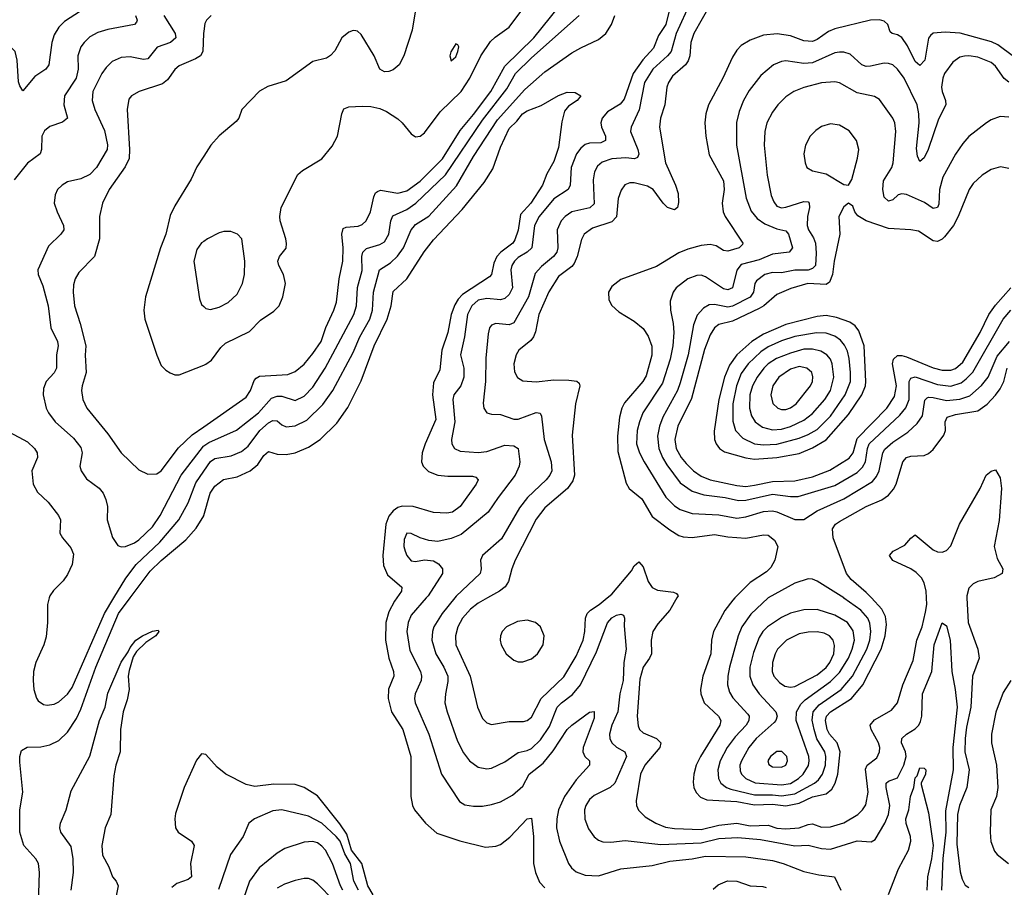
# Model space of a CAD drawing. Header units: inches. Extents: x 1682530 to 1839546, y 640742 to 791647.
# Tile 126 of 256: x 1719175 to 1723589, y 668703 to 672592. Entities that reach past the tile are written whole.
import ezdxf

# ---------------------------------------------------------------- set-up
doc = ezdxf.new("R2010")
doc.units = ezdxf.units.IN
doc.header["$MEASUREMENT"] = 0
for name, color, linetype in [('B7616', 7, 'Continuous'), ('B7617', 7, 'Continuous'), ('B7626', 7, 'Continuous'), ('B7627', 7, 'Continuous')]:
    doc.layers.add(name, color=color, linetype=linetype)

msp = doc.modelspace()

# ---------------------------------------------------------------- linework, layer by layer
at = {"layer": 'B7616', "color": 5}
for points, elevation in [([(1719258.8, 668630), (1719264.5, 668770), (1719259.1, 668810), (1719248, 668830), (1719193.4, 668890), (1719176, 668950), (1719176, 669050), (1719189.9, 669130), (1719176.2, 669263.8), (1719175.8, 669290), (1719183.6, 669316.4), (1719209.3, 669330.7), (1719270, 669331.9), (1719310, 669341.3), (1719350, 669361.6), (1719390, 669398.7), (1719430, 669460.1), (1719450, 669501.4), (1719516.6, 669690), (1719618.3, 669930), (1719670.5, 670000)], 520), ([(1719307.7, 670000), (1719300.2, 669970), (1719300.2, 669890), (1719293.9, 669826.2), (1719283.2, 669790), (1719247.7, 669710), (1719236.9, 669670), (1719234.9, 669630), (1719239, 669590), (1719250, 669550.8), (1719258.3, 669538.3), (1719282.3, 669522.3), (1719299, 669519), (1719330, 669523.6), (1719350, 669534.3), (1719390, 669568.2), (1719410, 669598.6), (1719555.3, 669930), (1719597.3, 670000)], 540), ([(1719405.5, 668690), (1719415.7, 668770), (1719415.4, 668830), (1719406.5, 668886.5), (1719358.9, 668950), (1719354.8, 668970), (1719357.4, 668990), (1719383.9, 669050), (1719405.3, 669134.7), (1719489.7, 669290.3), (1719532.8, 669450), (1719558.4, 669510), (1719570, 669573.8), (1719630, 669712.6), (1719662, 669758), (1719670, 669778), (1719696, 669810), (1719725.4, 669830), (1719770, 669851.2), (1719795.5, 669855.5), (1719798.8, 669850), (1719786, 669830), (1719740.1, 669799.9), (1719699.4, 669760.6), (1719683.9, 669736.1), (1719665.2, 669674.8), (1719661.7, 669650), (1719666.4, 669590), (1719657.2, 669542.8), (1719639.5, 669490), (1719626.9, 669410), (1719625.2, 669310), (1719606.5, 669250), (1719597.7, 669202.3), (1719583.9, 669030), (1719557.7, 668970), (1719542.7, 668890), (1719547.1, 668847.1), (1719575.3, 668795.3), (1719590.6, 668750.6), (1719607.3, 668730), (1719616.1, 668710), (1719605.4, 668650)], 480), ([(1720000, 669299.4), (1719990, 669300.9), (1719967.3, 669272.7), (1719913.2, 669150), (1719873.5, 669033.5), (1719870.2, 669010), (1719874, 668970), (1719886, 668950), (1719944.9, 668910), (1719957.6, 668890), (1719941, 668810), (1719945.2, 668750), (1719930, 668737.8), (1719879.3, 668720.7), (1719857.4, 668702.5)], 520)]:
    msp.add_lwpolyline(points, dxfattribs=dict(at, elevation=elevation))
at = {"layer": 'B7617', "color": 5}
for points, elevation in [([(1719447.6, 672630), (1719376.1, 672583.9), (1719350, 672558.8), (1719330, 672523.5), (1719318.9, 672490), (1719305.8, 672390), (1719291.8, 672370), (1719243.5, 672336.5), (1719190, 672272.3), (1719175.1, 672295.1), (1719170, 672314), (1719163.7, 672410), (1719154.5, 672450), (1719132.3, 672472.3), (1719087.9, 672487.9), (1719081, 672510), (1719086.1, 672530), (1719147.7, 672650)], 520), ([(1719695, 672610), (1719701.6, 672590), (1719698.6, 672581.4), (1719690.1, 672569.9), (1719570, 672547.6), (1719525.8, 672534.2), (1719490, 672514.5), (1719464.7, 672490), (1719450, 672469.7), (1719435.7, 672430), (1719437.4, 672370), (1719428.4, 672330), (1719375.7, 672250), (1719373.7, 672210), (1719388.9, 672150), (1719367.8, 672132.2), (1719310, 672113.2), (1719286.7, 672093.3), (1719274, 672070), (1719273.2, 672010), (1719267.4, 671990), (1719210.8, 671949.2), (1719150, 671874)], 540), ([(1719821.4, 672610), (1719872.1, 672530), (1719875, 672510), (1719851.8, 672490), (1719791.1, 672468.9), (1719750, 672416.5), (1719730, 672413.8), (1719670, 672425), (1719630, 672422), (1719590, 672404.1), (1719562.4, 672377.5), (1719543.2, 672350), (1719503.5, 672270), (1719499.4, 672230), (1719512.1, 672190), (1719555.4, 672095.4), (1719569.4, 672030.6), (1719567.3, 672010), (1719520.2, 671930), (1719490, 671897.7), (1719450, 671878.2), (1719390, 671865.1), (1719365.3, 671850), (1719344.9, 671830), (1719333.7, 671806.3), (1719330.2, 671770), (1719343, 671730), (1719372.2, 671670), (1719372.4, 671650), (1719359.6, 671630), (1719303.8, 671576.2), (1719256.9, 671470), (1719258.5, 671450), (1719278.5, 671398.5), (1719303, 671310), (1719315.5, 671210), (1719345.4, 671150), (1719347.6, 671130), (1719340.5, 671090), (1719340.6, 671030), (1719330, 671008.5), (1719294, 670970), (1719281.3, 670938.7), (1719280.7, 670910), (1719294.5, 670850), (1719303.8, 670830), (1719333.8, 670790), (1719416.4, 670716.4), (1719450, 670674), (1719455.7, 670650), (1719445.4, 670590), (1719450.2, 670570), (1719474.3, 670534.3), (1719531.3, 670491.3), (1719549.5, 670469.5), (1719561.6, 670441.6), (1719568.4, 670410), (1719567.2, 670350), (1719591.4, 670271.4), (1719615.6, 670235.6), (1719630, 670228.9), (1719650, 670230.2), (1719690, 670247), (1719710, 670261.1), (1719770, 670318), (1719804.7, 670370), (1719898.5, 670550), (1719999, 670681), (1720000, 670681.7)], 560), ([(1720000, 672540), (1719998.5, 672530), (1719996.2, 672450), (1719985.6, 672430), (1719963.9, 672416.1), (1719890, 672385.2), (1719871, 672369), (1719837.5, 672322.5), (1719815.2, 672304.8), (1719710.1, 672269.9), (1719676.5, 672250), (1719664.7, 672235.3), (1719657.7, 672190), (1719667.6, 672010), (1719665.8, 671970), (1719647.6, 671932.4), (1719576.4, 671830), (1719546.6, 671770), (1719533.2, 671710), (1719532.6, 671610), (1719510.1, 671530), (1719440.8, 671459.2), (1719423.2, 671430), (1719416.3, 671403.7), (1719414.8, 671370), (1719421.4, 671310), (1719446.9, 671230), (1719471.2, 671130), (1719468.4, 671088.3), (1719473, 671010), (1719454.5, 670950), (1719452.8, 670930), (1719458.8, 670890), (1719476.9, 670850), (1719570, 670736), (1719630, 670650.3), (1719710, 670573.7), (1719750, 670554.6), (1719790, 670556.9), (1719810, 670570.2), (1719887.4, 670672.6), (1719948.8, 670731.2), (1720000, 670767.1)], 580), ([(1720000, 671979.4), (1719970, 671932), (1719943.4, 671876.6), (1719870, 671757.4), (1719850, 671713.6), (1719830.9, 671630), (1719805.9, 671570), (1719739.7, 671350), (1719731.8, 671290), (1719736.3, 671250), (1719790, 671087.7), (1719810, 671042.4), (1719830, 671020.3), (1719850, 671008.7), (1719870, 671000.3), (1719890, 670999.6), (1720000, 671043.7)], 620), ([(1720000, 671598), (1719990, 671591), (1719970, 671561.6), (1719956.5, 671510), (1719981.1, 671341.1), (1719990, 671314.8), (1720000, 671306)], 640), ([(1719130, 670743.1), (1719210, 670699.6), (1719240.9, 670670), (1719253.1, 670650), (1719254.6, 670630), (1719230.2, 670570), (1719236.3, 670510), (1719254.4, 670474.4), (1719302.8, 670430), (1719349, 670370), (1719357.7, 670350), (1719355.3, 670290), (1719366.5, 670270), (1719405, 670225), (1719416.3, 670196.3), (1719410.2, 670150), (1719390, 670105.4), (1719370, 670076), (1719326.4, 670033.6), (1719310.2, 670009.8), (1719307.7, 670000)], 540), ([(1719597.3, 670000), (1719650.7, 670089.3), (1719698, 670150), (1719803.1, 670250), (1719888.3, 670350), (1719930, 670426), (1719964.2, 670515.8), (1720000, 670567.7)], 540), ([(1719670.5, 670000), (1719760, 670120), (1719810, 670168.4), (1719919.5, 670260.5), (1719967, 670313), (1720000, 670368.6)], 520)]:
    msp.add_lwpolyline(points, dxfattribs=dict(at, elevation=elevation))
at = {"layer": 'B7626', "color": 5}
msp.add_line((1722530.2, 670000, 640), (1722530, 669999.9, 640), dxfattribs=at)
for points, elevation in [([(1720865.4, 670000), (1720854.8, 669985.2), (1720830, 669937.4), (1720816.7, 669890), (1720814.4, 669810), (1720830.1, 669730.1), (1720850.7, 669670), (1720852, 669650), (1720829.2, 669590.8), (1720827.5, 669550), (1720841.3, 669490), (1720893.2, 669410), (1720928.1, 669290), (1720929.2, 669110), (1720936.1, 669070), (1720945.5, 669050), (1720993.7, 668990), (1721045.5, 668945.4), (1721148.8, 668911.2), (1721263, 668883), (1721310, 668886.7), (1721330, 668895.2), (1721373, 668927.1), (1721449.7, 669010), (1721470, 669013), (1721478.4, 668930), (1721478.6, 668810), (1721487.2, 668770), (1721505.5, 668725.5), (1721530, 668701.2)], 520), ([(1720996.9, 670000), (1720930, 669923.1), (1720916, 669890), (1720910.1, 669850), (1720924.7, 669764.7), (1720972.5, 669670), (1720977, 669650), (1720974.6, 669630), (1720948.1, 669570), (1720945.3, 669550), (1720948.8, 669530), (1721010, 669388.8), (1721066.7, 669210), (1721147.1, 669087.1), (1721170, 669072.6), (1721210, 669066), (1721250, 669067.1), (1721290, 669073.6), (1721330, 669086.6), (1721384.3, 669115.7), (1721430, 669156.5), (1721459.8, 669210), (1721521.3, 669258.7), (1721566, 669314), (1721630, 669410.9), (1721650, 669430.2), (1721730, 669488.4), (1721750, 669490.5), (1721750, 669460.9), (1721700.7, 669330), (1721699.8, 669310), (1721709.2, 669290), (1721729.1, 669270), (1721729.2, 669250), (1721670, 669185.2), (1721616.9, 669110), (1721590.9, 669050.9), (1721582.4, 669010), (1721581.3, 668970), (1721595, 668910), (1721635.5, 668810), (1721648.5, 668790), (1721670, 668771.7), (1721710, 668757), (1721770, 668754.7), (1721870, 668785.5), (1722010, 668800.6), (1722090, 668820.7), (1722190, 668830.5), (1722250, 668842.9), (1722430, 668840.1), (1722550, 668823.6), (1722597.4, 668810), (1722690, 668773.3), (1722758.4, 668758.3), (1722827.3, 668750), (1722856.1, 668690)], 540), ([(1721126.3, 670000), (1721068.4, 669930), (1721031.9, 669870), (1721025.4, 669850), (1721023.4, 669810), (1721040.1, 669750), (1721077.3, 669690), (1721093.9, 669650), (1721095.2, 669624.8), (1721083.5, 669570), (1721081.5, 669530), (1721090.8, 669490), (1721138.3, 669358.3), (1721165.4, 669305.4), (1721191.3, 669270), (1721230, 669242.2), (1721270, 669234.2), (1721290, 669237.7), (1721350, 669265.5), (1721410, 669306.7), (1721450, 669315.8), (1721470, 669325.5), (1721510, 669363.3), (1721550, 669424), (1721583.9, 669510), (1721603.7, 669530), (1721653.4, 669566.6), (1721689.9, 669610.1), (1721761.2, 669758.7), (1721810, 669889), (1721830, 669910.8), (1721850, 669922.9), (1721870, 669927), (1721882.5, 669922.5), (1721887, 669910), (1721884.7, 669875.3), (1721893.4, 669770), (1721883.6, 669710), (1721880.8, 669630), (1721865.9, 669570), (1721856.1, 669490), (1721829.6, 669430), (1721819.3, 669390), (1721820.8, 669370), (1721830.2, 669350), (1721850.5, 669330.5), (1721887.9, 669310), (1721896.1, 669290), (1721843.8, 669170), (1721822.8, 669150), (1721750, 669115.2), (1721730, 669097.1), (1721712.4, 669070), (1721706.7, 669050), (1721708.3, 669008.3), (1721724.7, 668964.7), (1721750, 668928.9), (1721770, 668913.8), (1721790, 668907.3), (1721825.9, 668905.9), (1721890, 668912.2), (1722050, 668894.6), (1722230, 668903), (1722310, 668921.6), (1722394.1, 668925.9), (1722496.9, 668916.9), (1722650, 668889.6), (1722710, 668891.2), (1722770, 668877.5), (1722810, 668874.6), (1722930, 668910.8), (1722992.7, 668907.3), (1723010, 668917), (1723052.8, 668990), (1723070.4, 669030), (1723075.8, 669070), (1723059.1, 669150), (1723060.2, 669170), (1723070, 669179.4), (1723110, 669193.4), (1723139.3, 669250), (1723148.8, 669290), (1723145.5, 669310), (1723127.9, 669350), (1723129.8, 669370), (1723150.8, 669389.2), (1723190, 669413.5), (1723206.5, 669430), (1723213.8, 669446.2), (1723218.7, 669470), (1723222.4, 669570), (1723264.7, 669670), (1723274.9, 669790), (1723310, 669888), (1723330, 669874.8), (1723346.6, 669810), (1723353.8, 669670), (1723369.3, 669589.3), (1723377.1, 669510), (1723357.9, 669330), (1723359.9, 669230), (1723325.5, 669045.5), (1723326.3, 668950), (1723312.8, 668832.8), (1723307.7, 668690)], 560), ([(1721272.6, 670000), (1721230, 669976.4), (1721195.6, 669950), (1721160.9, 669910), (1721139.9, 669870), (1721129.1, 669830), (1721130.1, 669790), (1721194.7, 669650), (1721227.8, 669510), (1721250, 669460.3), (1721270, 669440.3), (1721290, 669432.4), (1721370, 669446), (1721433.8, 669446.2), (1721450, 669450.2), (1721470, 669465.6), (1721513.4, 669550), (1721613.9, 669646.1), (1721670, 669738.5), (1721700.8, 669810), (1721708.6, 669850), (1721711.2, 669908.8), (1721719.6, 669930), (1721734.2, 669945.8), (1721773, 669970), (1721809.2, 670000)], 580), ([(1722121.2, 670000), (1722090, 669945.5), (1722035.9, 669884.1), (1722013.7, 669850), (1722005.3, 669810), (1722007.7, 669750), (1721998.8, 669730), (1721969.8, 669690.3), (1721955.3, 669635.3), (1721943.1, 669470), (1721947, 669427), (1721954.2, 669410), (1721970, 669394.8), (1722029.2, 669370), (1722049.4, 669350), (1722045.1, 669330), (1721976.9, 669250), (1721958.2, 669210), (1721939.1, 669090), (1721940.6, 669070), (1721949, 669049), (1721978.9, 669018.9), (1722026.9, 668990), (1722070, 668972.4), (1722110, 668966.9), (1722230, 668961.4), (1722310, 668982.1), (1722390, 668989.8), (1722450, 668978.7), (1722530, 668981.1), (1722570, 668967.6), (1722610, 668964.6), (1722670, 668969), (1722710, 668984.6), (1722730, 668987.4), (1722770, 668973), (1722810, 668973.8), (1722870, 668992), (1722933, 669030), (1722953.9, 669050), (1722967.9, 669072.1), (1722979.5, 669130), (1722967.1, 669232.9), (1722974.7, 669250), (1723017.3, 669282.7), (1723029.9, 669310.1), (1723030.9, 669330), (1723025.8, 669350), (1722992, 669410), (1722988.1, 669430), (1723007.1, 669452.9), (1723083.5, 669496.5), (1723110.5, 669530), (1723133.7, 669610), (1723180.3, 669719.6), (1723196.7, 669810), (1723220.7, 669870), (1723236.4, 669936.4), (1723241.3, 669970), (1723240.4, 670000)], 580), ([(1722381.5, 670000), (1722371.5, 669990), (1722336, 669944), (1722285.9, 669850), (1722276.6, 669810), (1722272.8, 669750), (1722238.1, 669650), (1722227.5, 669590), (1722228.2, 669570), (1722244.2, 669530), (1722307.9, 669470), (1722317.7, 669450), (1722314.4, 669430), (1722227.4, 669290), (1722208.4, 669250), (1722197, 669210), (1722193.8, 669173.8), (1722197.4, 669150), (1722207.4, 669127.4), (1722227.4, 669107.4), (1722255.5, 669095.5), (1722390, 669087.5), (1722470, 669073.2), (1722550, 669075.1), (1722610, 669067.5), (1722670, 669080.2), (1722730, 669108.8), (1722790, 669121.5), (1722816.5, 669143.5), (1722830.8, 669169.2), (1722843, 669210), (1722852.7, 669310), (1722840.1, 669350), (1722804.9, 669390), (1722795.4, 669410), (1722787.8, 669450), (1722791.9, 669470), (1722809.8, 669490.2), (1722903.9, 669550), (1722955.3, 669610), (1723037.1, 669770), (1723055.4, 669830), (1723060.7, 669880.7), (1723056.7, 669916.7), (1723040.4, 669950), (1722993.1, 670000)], 620), ([(1722530, 669999.9), (1722452.4, 669927.6), (1722412.2, 669870), (1722396.6, 669830), (1722357.5, 669690), (1722349.6, 669650), (1722348.4, 669610), (1722357.1, 669577.1), (1722371.8, 669551.8), (1722439.6, 669479.6), (1722445.3, 669470), (1722443.8, 669450), (1722431.6, 669430), (1722382.2, 669377.8), (1722346.2, 669330), (1722315.3, 669270), (1722305.2, 669230), (1722308.4, 669190), (1722318.1, 669170), (1722343.2, 669150), (1722362.5, 669142.5), (1722470, 669117.5), (1722550, 669117.9), (1722590, 669113.1), (1722650, 669122.6), (1722737.8, 669170), (1722755.7, 669184.3), (1722774.3, 669210), (1722787.2, 669250), (1722788.9, 669290), (1722784.4, 669310), (1722748.5, 669368.5), (1722736, 669410), (1722728.3, 669451.7), (1722733, 669490), (1722759.1, 669520.9), (1722857.3, 669590), (1722908.6, 669650), (1722972.6, 669770), (1722985.9, 669810), (1722991.3, 669850), (1722986.7, 669886.7), (1722976.6, 669910), (1722945.3, 669945.3), (1722870, 669999.4), (1722869.1, 670000)], 640), ([(1723421.1, 670000), (1723427.3, 669890), (1723471, 669770), (1723476.4, 669730), (1723446.8, 669650), (1723439.5, 669510), (1723419.5, 669420.5), (1723413, 669370), (1723412.2, 669310), (1723431.1, 669230), (1723421.3, 669150), (1723388.8, 669070), (1723379.1, 669030), (1723376.8, 668896.8), (1723391.8, 668771.8), (1723400, 668740), (1723413.1, 668713.1), (1723430, 668701.4)], 580), ([(1723617.7, 669630), (1723583.6, 669576.4), (1723551.8, 669488.2), (1723532.1, 669390), (1723531, 669350), (1723554.1, 669250), (1723560.2, 669150), (1723553.7, 669110), (1723529.3, 669050), (1723525.3, 668950), (1723528.7, 668908.7), (1723545.2, 668865.2), (1723557.6, 668850), (1723608.1, 668810)], 620), ([(1720759.4, 668670), (1720735.3, 668710), (1720708.7, 668810), (1720662.9, 668870), (1720641, 668941), (1720610, 668988.1), (1720510, 669113.2), (1720450, 669150.5), (1720410, 669164.3), (1720315.2, 669164.8), (1720230, 669155.2), (1720190, 669163.2), (1720099.7, 669210), (1720061.1, 669241.1), (1720010, 669298), (1720000, 669299.4)], 520), ([(1723069.3, 668670.7), (1723114.1, 668785.9), (1723160.2, 668870), (1723170.5, 668909.5), (1723169.2, 668930), (1723148.9, 668988.9), (1723148.4, 669010), (1723161.2, 669050), (1723168.6, 669110), (1723183.7, 669150), (1723190, 669193.4), (1723198, 669202), (1723210, 669238), (1723230, 669236.3), (1723237.3, 669230), (1723236.4, 669210), (1723216.3, 669170), (1723216.8, 669163.2), (1723250, 669037.3), (1723270, 668890), (1723262.8, 668830), (1723244.3, 668750), (1723241.5, 668690)], 540), ([(1720694.1, 668690), (1720673.3, 668730), (1720657.6, 668810), (1720633.4, 668853.4), (1720611.1, 668910), (1720594.3, 668930), (1720530, 668989.9), (1720470, 669022.5), (1720350, 669049.8), (1720310, 669046), (1720228.4, 669010), (1720203.1, 668990), (1720177.3, 668930), (1720120.2, 668850), (1720066.1, 668693.9)], 540), ([(1720624.2, 668690), (1720612.8, 668710), (1720577.6, 668810), (1720545.8, 668870), (1720530, 668888.1), (1720510, 668901.8), (1720490, 668907.7), (1720450, 668905.8), (1720363.3, 668876.7), (1720330, 668855.8), (1720248.3, 668790), (1720206.1, 668730), (1720163.8, 668610)], 560), ([(1720584, 668644), (1720510, 668719), (1720490, 668735.5), (1720470, 668742.9), (1720450, 668743.2), (1720410, 668734), (1720362.7, 668717.3), (1720330, 668699.6)], 580), ([(1722284.7, 668695.3), (1722306.6, 668713.4), (1722347.9, 668732.1), (1722390, 668730.7), (1722450, 668709.3), (1722506.7, 668706.7), (1722522, 668702)], 520)]:
    msp.add_lwpolyline(points, dxfattribs=dict(at, elevation=elevation))
for points, elevation in [([(1722750, 669947.8), (1722690, 669947.2), (1722630, 669931.6), (1722590, 669912.2), (1722527.2, 669870), (1722507.2, 669850), (1722490, 669822), (1722465.1, 669754.9), (1722448, 669690), (1722448.2, 669650), (1722462.3, 669610), (1722490.8, 669570), (1722564.2, 669490), (1722570.2, 669470), (1722565, 669450), (1722558.1, 669441.9), (1722476.6, 669370), (1722444.1, 669330), (1722410.6, 669270), (1722404.1, 669250), (1722404.9, 669224.9), (1722410.7, 669210), (1722431, 669191), (1722471.5, 669171.5), (1722590, 669162.4), (1722630, 669168.6), (1722667, 669190), (1722687.8, 669210), (1722711.1, 669248.9), (1722714.8, 669270), (1722712.8, 669290), (1722656.6, 669450), (1722657.6, 669490), (1722676.6, 669523.4), (1722696, 669544), (1722810, 669625.3), (1722850, 669665.2), (1722890.6, 669730), (1722907.7, 669770), (1722917.1, 669810), (1722912.2, 669852.2), (1722886.4, 669890), (1722830, 669923.2)], 660), ([(1721450, 669899.9), (1721406.1, 669893.9), (1721357.1, 669870), (1721338.6, 669850), (1721330.1, 669830), (1721329.1, 669810), (1721333.2, 669790), (1721355.7, 669750), (1721390, 669720.8), (1721410, 669713.6), (1721430, 669713), (1721470, 669727.8), (1721497.2, 669750), (1721521.3, 669790), (1721526.1, 669830), (1721509.9, 669870), (1721487.2, 669890)], 620), ([(1722750, 669848.4), (1722710, 669847.1), (1722670, 669839.1), (1722612.8, 669810), (1722572.9, 669770), (1722561.9, 669750), (1722550.1, 669710), (1722548.4, 669670), (1722555.7, 669650), (1722580.9, 669620.9), (1722604.9, 669604.9), (1722630, 669599.8), (1722650, 669602.9), (1722750, 669655.3), (1722790, 669688.7), (1722806.4, 669710), (1722824.3, 669750), (1722827.4, 669787.4), (1722821.8, 669810), (1722805, 669830), (1722781.8, 669841.8)], 680), ([(1722592.3, 669312.3), (1722570, 669311.5), (1722541.2, 669290), (1722529.3, 669270), (1722533.6, 669253.6), (1722550, 669243.5), (1722590, 669241.7), (1722610, 669250.4), (1722617.3, 669270), (1722613.8, 669290)], 680)]:
    msp.add_lwpolyline(points, close=True, dxfattribs=dict(at, elevation=elevation))
at = {"layer": 'B7627', "color": 5}
msp.add_line((1722530.2, 670000, 640), (1722530, 669999.9, 640), dxfattribs=at)
for points, elevation in [([(1722346.3, 672793.7), (1722196.8, 672530), (1722184.1, 672490), (1722179.1, 672430), (1722172.4, 672407.5), (1722160.1, 672390), (1722101.3, 672338.7), (1722083, 672310), (1722076.4, 672290), (1722067.8, 672210), (1722048.4, 672150), (1722043.1, 672110), (1722070.1, 671950), (1722115.2, 671850), (1722127.1, 671812.9), (1722128.2, 671771.8), (1722123.9, 671750), (1722110, 671739), (1722079.8, 671750), (1722059.3, 671770), (1722015.2, 671830), (1721990, 671845.8), (1721930, 671861.2), (1721910, 671861.3), (1721888.4, 671851.6), (1721871.8, 671828.2), (1721858, 671790), (1721850, 671707.6), (1721830, 671685.6), (1721743, 671657.1), (1721706, 671630), (1721693.6, 671606.4), (1721675, 671530), (1721660.7, 671499.3), (1721650, 671485.5), (1721590, 671440.5), (1721547.6, 671372.4), (1721501.7, 671270), (1721487.8, 671192.2), (1721478.5, 671170), (1721465.9, 671154.1), (1721412.3, 671110), (1721400.2, 671090), (1721390.2, 671050), (1721394.1, 671014.1), (1721407.5, 670987.5), (1721430, 670973.4), (1721490, 670967.9), (1721570, 670978.1), (1721636.4, 670976.4), (1721672.2, 670972.2), (1721682.7, 670962.7), (1721686.3, 670950), (1721666.6, 670870), (1721652.2, 670730), (1721662.5, 670550), (1721655, 670525), (1721631.5, 670490), (1721530, 670404), (1721490, 670352.8), (1721396.8, 670170), (1721380.9, 670130), (1721366.8, 670073.2), (1721351.9, 670050), (1721326.7, 670030), (1721272.6, 670000)], 580), ([(1720000, 671043.7), (1720010, 671047.8), (1720034.9, 671065.1), (1720077.3, 671122.7), (1720097.6, 671142.4), (1720205.8, 671194.2), (1720254.4, 671245.6), (1720314.7, 671285.3), (1720337.8, 671310), (1720354.6, 671350), (1720366.9, 671410), (1720358.4, 671450), (1720337.2, 671490), (1720332.8, 671510), (1720339.3, 671530), (1720370, 671568.5), (1720371.4, 671588.6), (1720369, 671610), (1720342.8, 671690), (1720340.8, 671710), (1720347.2, 671750), (1720422.5, 671897.5), (1720443.7, 671916.3), (1720530, 671968.3), (1720575.5, 672024.5), (1720599.8, 672070), (1720618.9, 672170), (1720628.1, 672191.9), (1720650, 672200.7), (1720710, 672204.2), (1720750, 672202.4), (1720790, 672194), (1720820, 672180), (1720870, 672146.9), (1720890.2, 672130), (1720930, 672079.6), (1720950, 672066.2), (1720970, 672069.3), (1720990, 672084.5), (1721060.8, 672179.2), (1721153.7, 672270), (1721193.6, 672330), (1721242.3, 672430), (1721285.6, 672494.4), (1721306.1, 672513.9), (1721370, 672558.8), (1721467.2, 672690)], 620), ([(1720957.6, 672682.4), (1720934.8, 672545.2), (1720897.8, 672430), (1720876.5, 672390), (1720850, 672367.4), (1720830, 672359.1), (1720810, 672358), (1720790, 672369.6), (1720764.7, 672430), (1720705.6, 672525.6), (1720690, 672539.8), (1720681.4, 672541.4), (1720670, 672543.1), (1720650, 672536.2), (1720619.6, 672510), (1720588.3, 672451.7), (1720569.2, 672430.8), (1720550, 672419.7), (1720490, 672403.9), (1720370, 672318), (1720286.9, 672293.1), (1720250, 672271.1), (1720170.4, 672190), (1720157.1, 672150), (1720145.1, 672134.9), (1720069.3, 672070.7), (1720032, 672030), (1720000, 671979.4)], 620), ([(1720000, 670767.1), (1720190, 670900.1), (1720210.6, 670929.4), (1720226.1, 670973.9), (1720234.7, 670985.3), (1720250, 670993.3), (1720377.9, 671002.1), (1720410, 671015.3), (1720450, 671047.8), (1720490, 671095.5), (1720526.4, 671150), (1720547.5, 671212.5), (1720583.6, 671290), (1720595, 671325), (1720606.9, 671430), (1720623.9, 671510), (1720625, 671570), (1720618.9, 671630), (1720624.6, 671655.4), (1720638.4, 671661.6), (1720693.2, 671666.8), (1720710, 671673.4), (1720728.9, 671690), (1720747.1, 671730), (1720762.2, 671797.8), (1720770, 671815.2), (1720778.5, 671821.5), (1720792.9, 671827.1), (1720870, 671813.7), (1720910, 671824.3), (1720970, 671868.5), (1721070, 671968.9), (1721150, 672094.5), (1721210, 672166.2), (1721287.6, 672270), (1721350, 672383.7), (1721479.6, 672510), (1721592.6, 672650)], 580), ([(1722090.5, 672650), (1722071.8, 672570), (1722039.4, 672520.6), (1722015.8, 672464.2), (1721968.2, 672411.8), (1721924.9, 672350), (1721884.8, 672235.2), (1721866.4, 672213.6), (1721810, 672179.1), (1721785.8, 672150), (1721780.3, 672130), (1721783.1, 672110), (1721801.2, 672070), (1721801.8, 672050), (1721779.9, 672040.1), (1721730, 672037.8), (1721710, 672032.3), (1721690, 672015.9), (1721671.5, 671990), (1721647.6, 671930), (1721642.9, 671850), (1721634.5, 671830), (1721570, 671789.4), (1721504.3, 671710), (1721482.5, 671670), (1721471.5, 671570), (1721449.4, 671550), (1721410, 671526.2), (1721393.4, 671510), (1721381.4, 671490), (1721376.9, 671470), (1721384.3, 671390), (1721370, 671360.2), (1721350, 671342.8), (1721330, 671336.6), (1721270, 671342.8), (1721230, 671334.2), (1721202.2, 671310), (1721182.6, 671270), (1721168.8, 671170), (1721151.4, 671090), (1721165.8, 671030), (1721165.8, 670990), (1721152.7, 670950), (1721121.9, 670910), (1721116.2, 670890), (1721125.6, 670790), (1721110.2, 670710), (1721112.1, 670690), (1721124, 670670), (1721150, 670657.8), (1721230, 670652.2), (1721270, 670657), (1721350, 670685), (1721390, 670682), (1721409.5, 670669.5), (1721416.6, 670610), (1721414.6, 670590), (1721396.8, 670550), (1721319.5, 670450), (1721275.7, 670384.3), (1721154.9, 670285.1), (1721110, 670266), (1721050, 670252.8), (1721010, 670257.8), (1720969.8, 670269.8), (1720930, 670288.4), (1720910.3, 670289.6), (1720898.2, 670261.8), (1720897.4, 670230), (1720903.5, 670210), (1720911.2, 670190), (1720930, 670166.2), (1720950, 670163.2), (1720990.2, 670170.2), (1721030, 670166.9), (1721053.4, 670153.4), (1721071.1, 670130), (1721070.2, 670110), (1721005.6, 670010), (1720996.9, 670000)], 540), ([(1722183, 672670), (1722118.5, 672530), (1722095, 672450), (1722079.5, 672430), (1722013.8, 672370), (1721976.8, 672310), (1721952.1, 672187.9), (1721916.6, 672110), (1721913.2, 672090), (1721946.9, 672010), (1721950.7, 671989.3), (1721945.2, 671974.8), (1721931.6, 671968.4), (1721892.6, 671972.6), (1721830, 671968.6), (1721786.7, 671953.3), (1721765.3, 671934.7), (1721751.5, 671910), (1721745.3, 671874.7), (1721750, 671767.2), (1721731.5, 671748.5), (1721650.1, 671729.9), (1721621, 671710), (1721603.2, 671690), (1721584.1, 671650), (1721586.9, 671570), (1721583.1, 671550), (1721568.4, 671530), (1721514.2, 671485.8), (1721485.3, 671454.7), (1721455.6, 671350), (1721390, 671233.7), (1721370, 671224.2), (1721309.5, 671230.5), (1721290, 671222.6), (1721282, 671210), (1721275.5, 671184.5), (1721264.9, 671075.1), (1721262.9, 670970), (1721253.5, 670873.5), (1721256.5, 670850), (1721270, 670829), (1721290, 670823.2), (1721330, 670821.5), (1721390, 670800.6), (1721410, 670800.7), (1721490, 670831.1), (1721508.7, 670828.7), (1721514.8, 670814.8), (1721526.1, 670710), (1721557.8, 670610), (1721560.5, 670570), (1721551.5, 670550), (1721535, 670530), (1721451.6, 670450), (1721416.2, 670403.8), (1721335.1, 670264.9), (1721250.2, 670190), (1721240.6, 670170), (1721244.3, 670130), (1721238.8, 670110), (1721132.5, 670007.5), (1721126.3, 670000)], 560), ([(1720000, 670681.7), (1720023.6, 670696.4), (1720147.3, 670752.7), (1720245, 670830), (1720304.5, 670895.5), (1720330, 670903.9), (1720350, 670904), (1720410, 670884.8), (1720450, 670904.2), (1720490, 670944.8), (1720544.9, 671030), (1720673.1, 671270), (1720685, 671310), (1720689.2, 671390.8), (1720710, 671467.7), (1720709, 671530), (1720713.2, 671550), (1720730, 671566.8), (1720790, 671583.5), (1720810, 671596.3), (1720830.4, 671630), (1720839.1, 671690), (1720847.9, 671712.1), (1720910, 671741.5), (1720951, 671769), (1721083.8, 671896.2), (1721250, 672142.2), (1721358.5, 672281.5), (1721397.7, 672350), (1721470, 672421), (1721682.9, 672610)], 560), ([(1720033.4, 672610), (1720012.2, 672590), (1720005.2, 672574.8), (1720000, 672540)], 580), ([(1720000, 670567.7), (1720030, 670611.3), (1720050, 670625.7), (1720123.5, 670636.5), (1720170, 670656.2), (1720199.5, 670680.5), (1720252.1, 670750), (1720290, 670784.6), (1720310, 670795), (1720330, 670793.1), (1720350, 670775.2), (1720370, 670766.8), (1720410, 670771.2), (1720462.5, 670797.5), (1720533.6, 670866.4), (1720579.2, 670930), (1720670, 671100.6), (1720699.9, 671170), (1720745.2, 671250), (1720756.7, 671290), (1720761.9, 671370), (1720788.7, 671471.3), (1720837.6, 671502.4), (1720868.8, 671531.2), (1720896.3, 671570), (1720930, 671649.2), (1720938.9, 671661.1), (1720950, 671673.3), (1721010, 671711.3), (1721132.6, 671847.4), (1721210, 671978.9), (1721317.6, 672142.4), (1721440.4, 672279.6), (1721530, 672357.9), (1721650, 672442.7), (1721690, 672466.4), (1721770, 672502.6), (1721802.2, 672530), (1721828.4, 672570), (1721842.4, 672610)], 540), ([(1723630, 672426.3), (1723559.7, 672479.7), (1723532.2, 672492.2), (1723391.1, 672531.1), (1723324.5, 672535.5), (1723270, 672531.1), (1723258.3, 672521.7), (1723250, 672509.4), (1723232.4, 672410), (1723210, 672386.2), (1723190, 672403.8), (1723154.9, 672474.9), (1723130, 672512.2), (1723110, 672524.5), (1723087, 672530), (1723078, 672538), (1723066.9, 672570), (1723050, 672585.7), (1723030, 672591.7), (1722990, 672589.8), (1722829.3, 672550.7), (1722800.7, 672539.3), (1722750, 672503.4), (1722730, 672494.7), (1722690, 672496.7), (1722630, 672519.4), (1722571.3, 672528.7), (1722510, 672522.2), (1722450, 672500.8), (1722410, 672475.8), (1722390, 672454.8), (1722370, 672423.9), (1722327.7, 672330), (1722262.9, 672210), (1722251.2, 672170), (1722246.6, 672130), (1722250.6, 672070), (1722266.6, 671986.6), (1722330.1, 671870), (1722332.8, 671830), (1722323.9, 671770), (1722329.1, 671730), (1722338.1, 671710), (1722417.2, 671590), (1722415.8, 671584.2), (1722400.5, 671570), (1722350, 671555), (1722330, 671557.1), (1722298.1, 671578.1), (1722270, 671584.6), (1722230, 671579.7), (1722170, 671562.9), (1722130, 671547), (1722030, 671485.7), (1721870, 671427.7), (1721830, 671396.4), (1721814.7, 671370), (1721816, 671336), (1721830.3, 671310.3), (1721861.7, 671281.7), (1721930, 671240.8), (1721970, 671208.1), (1721993.1, 671173.1), (1722009.1, 671129.1), (1722008.9, 671088.9), (1721984.2, 670995.8), (1721969, 670970), (1721885.9, 670874.1), (1721873.8, 670850), (1721863.4, 670810), (1721854.8, 670725.2), (1721856.6, 670656.6), (1721894.6, 670514.6), (1721908.1, 670490), (1721963.5, 670443.5), (1722010, 670365.5), (1722090, 670304.6), (1722130, 670280.4), (1722150, 670273.6), (1722190, 670271.2), (1722290, 670285.1), (1722350, 670273.2), (1722430, 670267.5), (1722510, 670283.3), (1722530, 670281.6), (1722559, 670259), (1722573.6, 670230), (1722560.4, 670170), (1722543, 670137), (1722522.8, 670117.2), (1722450, 670068.7), (1722381.5, 670000)], 620), ([(1723610, 672311.9), (1723587.8, 672327.8), (1723550, 672383.5), (1723530, 672400.5), (1723470, 672424.1), (1723430, 672430.5), (1723410, 672429), (1723390, 672423.8), (1723358.3, 672401.7), (1723321.3, 672350), (1723313.1, 672330), (1723307.6, 672290), (1723310.2, 672270), (1723326.2, 672230), (1723327.2, 672210), (1723293.8, 672146.2), (1723247.7, 672010), (1723230, 671973.3), (1723210, 671956.9), (1723200.2, 671980.2), (1723194.8, 672014.8), (1723207.2, 672130), (1723206.4, 672170), (1723198.7, 672210), (1723140.2, 672330), (1723110, 672370.6), (1723090, 672389.1), (1723070, 672396.1), (1723050, 672396.3), (1722990, 672382.8), (1722970, 672382.5), (1722949.9, 672389.9), (1722897.4, 672437.4), (1722870, 672446.7), (1722850, 672447), (1722830, 672442.9), (1722730, 672398.8), (1722690, 672395.6), (1722610, 672407), (1722590, 672404.9), (1722554.6, 672390), (1722498, 672342), (1722445.9, 672274.1), (1722420.6, 672230), (1722399.8, 672180.2), (1722388.4, 672131.6), (1722388.7, 672030), (1722431.5, 671791.5), (1722454.2, 671734.2), (1722481.2, 671701.2), (1722516.1, 671676.1), (1722570, 671655.1), (1722610, 671645.2), (1722621.4, 671630), (1722639.4, 671570), (1722624.4, 671550), (1722550, 671541.2), (1722490, 671516), (1722410, 671494.8), (1722390, 671469.8), (1722370.1, 671390), (1722350, 671380.7), (1722330, 671384.8), (1722250, 671439.8), (1722230, 671447.1), (1722210, 671445.7), (1722170, 671429.8), (1722118.2, 671390), (1722104.3, 671370), (1722090.9, 671330), (1722092.1, 671290), (1722104.6, 671230), (1722107.2, 671190), (1722102.7, 671130), (1722091.6, 671070), (1722056.9, 670963.1), (1721969.1, 670830), (1721953, 670790), (1721943.1, 670750), (1721941, 670690), (1721953.7, 670650), (1721974.3, 670610), (1722071.1, 670451.1), (1722110, 670412.8), (1722135.7, 670395.7), (1722190, 670377.8), (1722310, 670371.8), (1722390, 670358.1), (1722430, 670363.4), (1722510, 670387.5), (1722550, 670390.1), (1722570, 670386.1), (1722650, 670352.1), (1722690, 670352.3), (1722750, 670390.6), (1722870, 670444.1), (1722997.6, 670522.4), (1723015.9, 670544.1), (1723028.6, 670570), (1723044, 670650), (1723053.3, 670666.7), (1723090, 670698.3), (1723157.3, 670742.7), (1723198.6, 670781.4), (1723223.1, 670816.9), (1723233.4, 670886.6), (1723242.6, 670897.4), (1723250, 670900.6), (1723270, 670897.7), (1723330, 670884.3), (1723389.7, 670890.3), (1723434, 670906), (1723487.6, 670952.4), (1723516.4, 670990), (1723556.7, 671083.3), (1723612, 671150)], 640), ([(1723610, 672155.5), (1723570, 672157.2), (1723530, 672143.1), (1723510, 672129.8), (1723430, 672068.6), (1723402.6, 672037.4), (1723370, 671988.4), (1723313.4, 671886.6), (1723298.8, 671830), (1723294.9, 671765.1), (1723290, 671749.8), (1723270, 671744.9), (1723232, 671772), (1723150, 671808.6), (1723130, 671811.2), (1723113.9, 671806.1), (1723090, 671784.7), (1723070, 671778.2), (1723050, 671796.2), (1723044.1, 671830), (1723047, 671870), (1723084.4, 671930), (1723091, 671950), (1723103, 672090), (1723097.8, 672130), (1723089.9, 672149.9), (1723030, 672234.2), (1723007.1, 672247.1), (1722930, 672263.4), (1722850, 672308.2), (1722830, 672313.8), (1722768.9, 672308.9), (1722690, 672288.3), (1722645.3, 672270), (1722610, 672246.2), (1722573.6, 672210), (1722550, 672177.4), (1722524.8, 672130), (1722515.1, 672090), (1722512.3, 672030), (1722525.7, 671894.3), (1722544.1, 671804.1), (1722555.5, 671775.5), (1722570, 671755.9), (1722590, 671748.3), (1722610, 671751.3), (1722690, 671777.3), (1722710, 671774.7), (1722714.7, 671770), (1722716, 671750), (1722707, 671710), (1722705.8, 671670), (1722711.3, 671650), (1722734, 671614), (1722743.1, 671590), (1722745.9, 671545.9), (1722742.1, 671490), (1722730, 671476.2), (1722710.1, 671469.9), (1722650, 671469.9), (1722590, 671457.5), (1722550, 671459.4), (1722514.9, 671450), (1722478.4, 671421.6), (1722471, 671409), (1722465, 671370), (1722450, 671348.4), (1722370, 671307.9), (1722350, 671303.8), (1722290, 671315.7), (1722266.5, 671313.5), (1722240.5, 671299.5), (1722212.7, 671267.3), (1722196.3, 671223.7), (1722171.8, 671090), (1722136.5, 670963.5), (1722123.6, 670930), (1722058.5, 670810), (1722043, 670770), (1722034.7, 670725.3), (1722040.7, 670670), (1722056.2, 670630), (1722075.9, 670595.9), (1722136.5, 670516.5), (1722190, 670479.1), (1722242.5, 670462.5), (1722337.1, 670450), (1722397, 670437), (1722430, 670437.8), (1722550, 670465), (1722630, 670454.3), (1722665.2, 670454.8), (1722830, 670503.4), (1722930, 670562.3), (1722953.9, 670586.1), (1722966.7, 670610), (1722976.4, 670670), (1722984, 670690), (1723121.1, 670818.9), (1723147.2, 670852.8), (1723162.2, 670890), (1723163.3, 670970), (1723170, 670985), (1723190, 670990.5), (1723290, 670956.7), (1723350, 670949.1), (1723395.5, 670964.5), (1723418.6, 670981.4), (1723447.4, 671012.6), (1723583.3, 671250), (1723618.1, 671290)], 660), ([(1720000, 670368.6), (1720000.9, 670370), (1720029.5, 670470), (1720050, 670501.2), (1720088.5, 670531.5), (1720150, 670542.6), (1720208.2, 670570), (1720242.6, 670597.4), (1720270, 670638.8), (1720290, 670656.3), (1720330, 670644.6), (1720370, 670643.5), (1720410, 670650.9), (1720470, 670676.3), (1720522.5, 670710), (1720597.2, 670782.8), (1720646.5, 670853.5), (1720706.3, 670973.7), (1720764.9, 671130), (1720822.2, 671250), (1720839.9, 671310), (1720850, 671374), (1720910, 671430.2), (1720988.4, 671551.6), (1721030, 671605), (1721158.4, 671741.6), (1721258, 671862), (1721296.1, 671923.9), (1721330, 672020.8), (1721370, 672104.2), (1721403.6, 672136.4), (1721428.6, 672170), (1721450, 672183.2), (1721512.9, 672207.1), (1721590, 672252.3), (1721630, 672266.7), (1721665.8, 672265.8), (1721690.7, 672250), (1721674, 672230), (1721635.3, 672204.7), (1721618, 672182), (1721605.7, 672134.3), (1721590, 672019), (1721570, 671956.2), (1721538.5, 671901.5), (1721519, 671850), (1721466.3, 671770), (1721421, 671719), (1721410, 671648.3), (1721395.3, 671604.7), (1721385.3, 671590), (1721332.7, 671550), (1721313.9, 671530), (1721300, 671500), (1721290.5, 671449.5), (1721281.2, 671438.8), (1721159.5, 671360.5), (1721140.3, 671339.7), (1721125.7, 671314.3), (1721110.1, 671269.9), (1721095.1, 671190), (1721067.9, 671110), (1721058.2, 671021.8), (1721030, 670964.7), (1721026.5, 670910), (1721040.5, 670799.5), (1720992.6, 670690), (1720979.9, 670650), (1720976.8, 670610), (1720984, 670590), (1721007.4, 670567.4), (1721050.1, 670550.1), (1721094.9, 670545.1), (1721205.7, 670545.7), (1721220.6, 670540.6), (1721230.2, 670530), (1721221.2, 670510), (1721150, 670410.6), (1721115.5, 670384.5), (1721090, 670379.9), (1721030, 670383.5), (1720939.6, 670410), (1720890, 670411.4), (1720870, 670404.9), (1720849.1, 670390), (1720830, 670365.8), (1720816.3, 670330), (1720803.7, 670190), (1720805.8, 670145.8), (1720824.1, 670104.2), (1720887.6, 670047.6), (1720887.1, 670030), (1720865.4, 670000)], 520), ([(1723610, 671925.3), (1723571.9, 671931.9), (1723530, 671919.8), (1723490, 671895.5), (1723450, 671857.4), (1723430.9, 671830), (1723382.4, 671710), (1723361.1, 671670), (1723321.3, 671618.7), (1723310, 671607.5), (1723290, 671597.8), (1723270, 671600.2), (1723204.3, 671644.3), (1723170, 671650.6), (1723070, 671655.8), (1722970.5, 671690.5), (1722932.5, 671712.5), (1722919.7, 671730), (1722910, 671755.3), (1722890, 671769.2), (1722870, 671752.3), (1722847.7, 671710), (1722851.8, 671630), (1722826.4, 671510), (1722818.7, 671450), (1722805.1, 671414.9), (1722790, 671405.6), (1722708.4, 671410), (1722632.7, 671387.3), (1722570, 671360.2), (1722511.4, 671310), (1722490, 671297.8), (1722370, 671241), (1722310, 671226), (1722289.4, 671210.6), (1722270, 671178.8), (1722245.8, 671114.2), (1722186.2, 670893.8), (1722125.4, 670770), (1722112.5, 670710), (1722118.4, 670670), (1722140.1, 670630), (1722162.3, 670602.3), (1722195.3, 670570), (1722230, 670545.9), (1722270, 670530.1), (1722390, 670504.3), (1722430, 670500.1), (1722470, 670505.1), (1722550, 670521.2), (1722650, 670524.3), (1722730, 670543.4), (1722807.7, 670572.3), (1722893.7, 670626.3), (1722911, 670650), (1722930, 670715.2), (1723062.3, 670850), (1723097.2, 670902.8), (1723105.8, 670950), (1723087.8, 671050), (1723092.6, 671070), (1723110, 671086.3), (1723130, 671086.6), (1723150, 671080.7), (1723270, 671031.8), (1723310, 671020.2), (1723350, 671021.2), (1723370, 671028.5), (1723403.1, 671056.9), (1723481.5, 671190), (1723519.9, 671270), (1723550, 671312), (1723617.7, 671390)], 680), ([(1720000, 671306), (1720010, 671297.1), (1720030, 671292.4), (1720070, 671302.6), (1720110, 671324.2), (1720150, 671361.3), (1720174.2, 671410), (1720182.8, 671450), (1720183.8, 671510), (1720171.3, 671610), (1720151.2, 671631.2), (1720122, 671642), (1720090, 671642.4), (1720070, 671636.9), (1720017.1, 671610), (1720000, 671598)], 640), ([(1722993.1, 670000), (1722970, 670024.5), (1722903, 670083), (1722882.3, 670110), (1722821.6, 670270), (1722819.3, 670310), (1722832.7, 670330), (1722850, 670342.4), (1722970, 670410.5), (1723039.7, 670440.3), (1723070, 670461.3), (1723092.5, 670487.5), (1723104.5, 670510), (1723133.6, 670610), (1723151, 670629), (1723170, 670635.1), (1723230, 670638.6), (1723250, 670647.7), (1723270, 670666), (1723317.7, 670730), (1723325, 670750), (1723324.4, 670790), (1723332.7, 670810), (1723370, 670821.9), (1723470, 670838.9), (1723511.8, 670868.2), (1723550, 670909), (1723570, 670937.9), (1723586.4, 670970), (1723602.5, 671030)], 620), ([(1723240.4, 670000), (1723239.5, 670030), (1723230, 670067.2), (1723217.3, 670090), (1723194.6, 670114.6), (1723170.6, 670130.6), (1723090, 670167.9), (1723074.2, 670190), (1723091.2, 670210), (1723143.8, 670236.2), (1723170, 670267.9), (1723190, 670283.2), (1723270, 670215.5), (1723290, 670206.4), (1723310, 670204.6), (1723330, 670212.1), (1723350, 670233.4), (1723387.9, 670330), (1723480.4, 670490), (1723507.1, 670550), (1723530, 670568.5), (1723550, 670573.7), (1723570, 670538.4), (1723576.4, 670490), (1723566.7, 670346.7), (1723543.8, 670230), (1723556.4, 670176.4), (1723582.4, 670130), (1723579.6, 670110), (1723544.2, 670090), (1723470, 670073.1), (1723450, 670063.6), (1723430, 670044.2), (1723420.5, 670010), (1723421.1, 670000)], 580), ([(1721809.2, 670000), (1721830, 670017.3), (1721918.1, 670121.9), (1721930, 670143.7), (1721950, 670161.7), (1721970, 670138.7), (1721993.2, 670073.2), (1722010, 670046.2), (1722034.2, 670034.2), (1722105.8, 670025.8), (1722119.5, 670019.5), (1722126.9, 670010), (1722121.2, 670000)], 580), ([(1722869.1, 670000), (1722750, 670075.5), (1722730, 670084.1), (1722710, 670086.3), (1722650, 670066.9), (1722530.2, 670000)], 640)]:
    msp.add_lwpolyline(points, dxfattribs=dict(at, elevation=elevation))
for points, elevation in [([(1721130, 672484), (1721108.1, 672448.1), (1721103.8, 672430), (1721110, 672406.8), (1721130, 672424.9), (1721139.6, 672450), (1721144, 672470), (1721139.3, 672479.3)], 640), ([(1722810, 672125.4), (1722770, 672112.8), (1722744.6, 672095.4), (1722719.5, 672070), (1722698, 672030), (1722690.3, 671990), (1722695.8, 671950), (1722703.8, 671930), (1722730, 671913.7), (1722790, 671901.3), (1722870, 671852.7), (1722890, 671850.7), (1722904.9, 671875.1), (1722931.1, 671971.1), (1722936.8, 672010), (1722926.9, 672050), (1722894.3, 672094.3), (1722850, 672119.2)], 680), ([(1722790, 671266.2), (1722750, 671261.5), (1722610, 671225), (1722510, 671182.1), (1722457.3, 671150), (1722390.5, 671089.5), (1722356.9, 671043.1), (1722335, 670990), (1722308.8, 670890), (1722288.2, 670748.2), (1722290.1, 670710.1), (1722297.5, 670690), (1722312.3, 670670), (1722334.9, 670654.9), (1722430, 670627.7), (1722470, 670622.1), (1722570, 670628.9), (1722670, 670647.1), (1722730, 670672.9), (1722790, 670708.9), (1722890, 670822.6), (1722951.1, 670910), (1722966.6, 670950), (1722968.9, 670970), (1722961.3, 671130), (1722937.7, 671197.7), (1722920.3, 671220.3), (1722896.5, 671236.5), (1722837.5, 671257.5)], 720), ([(1722747.9, 671187.9), (1722650, 671172.2), (1722590, 671151.7), (1722530, 671125.2), (1722497, 671103), (1722441.6, 671050), (1722410, 671006.3), (1722388.1, 670950), (1722372.2, 670870), (1722372, 670792), (1722383.4, 670750), (1722416.3, 670716.3), (1722470, 670690.5), (1722510, 670685.7), (1722570, 670689.4), (1722670, 670715.9), (1722710, 670731.9), (1722750, 670755.2), (1722810, 670815.2), (1722875.2, 670910), (1722898.9, 670970), (1722900.1, 671010), (1722893.7, 671073.7), (1722885.8, 671105.8), (1722872.8, 671132.8), (1722854.9, 671154.9), (1722830, 671173.3), (1722790, 671187.3)], 740), ([(1722730, 671115.7), (1722690, 671114.4), (1722630, 671097.8), (1722567.5, 671072.5), (1722531.2, 671050), (1722510.5, 671030), (1722480.9, 670990), (1722459.7, 670950), (1722448.6, 670910), (1722447.2, 670850), (1722455.7, 670815.7), (1722471.5, 670790), (1722504.9, 670764.9), (1722550, 670753.8), (1722590, 670757.2), (1722630, 670769.1), (1722690, 670797), (1722730, 670827.2), (1722785, 670890), (1722809.5, 670930), (1722824.2, 670990), (1722818.1, 671050), (1722809.9, 671070), (1722793.2, 671090), (1722766.4, 671106.4)], 760), ([(1722670, 671037.5), (1722630, 671025.5), (1722577.9, 670990), (1722550.7, 670950), (1722541.9, 670910), (1722551.4, 670871.4), (1722574, 670850), (1722590, 670844.3), (1722610, 670844.7), (1722630, 670851.5), (1722656.5, 670870), (1722720.2, 670950), (1722729.2, 670970), (1722731.4, 670991.4), (1722725.7, 671010), (1722704.4, 671030)], 780)]:
    msp.add_lwpolyline(points, close=True, dxfattribs=dict(at, elevation=elevation))

doc.saveas('drawing.dxf')
